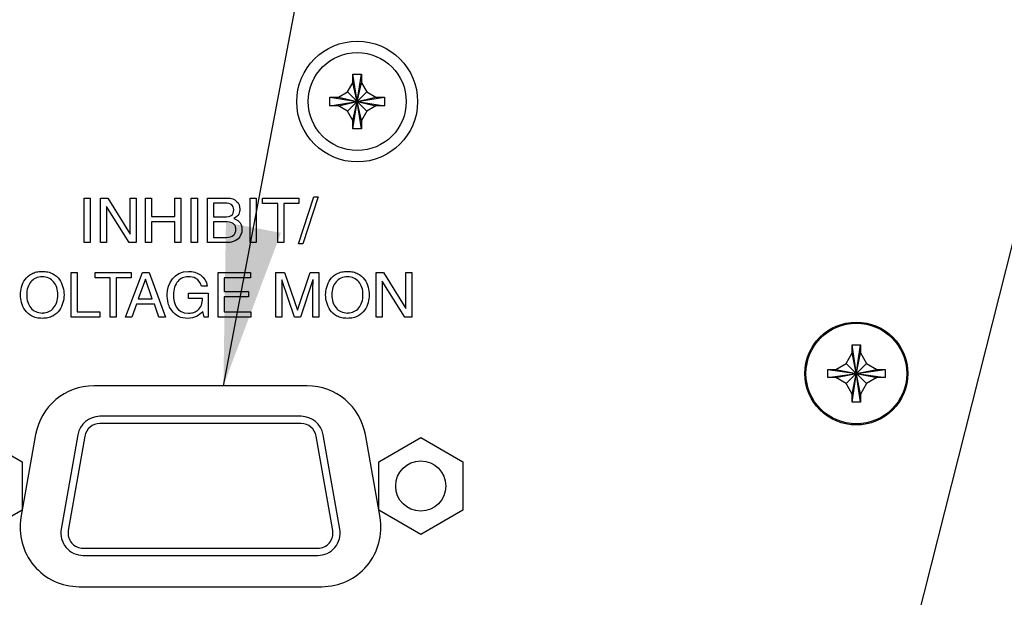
# Model space of a CAD drawing. Header units: inches. Extents: x 0 to 34, y 0 to 22.
# Tile 73 of 76: x 29.976 to 31.076, y 16.42 to 17.066. Entities that reach past the tile are written whole.
import ezdxf

# ---------------------------------------------------------------- set-up
doc = ezdxf.new("R2010")
doc.units = ezdxf.units.IN
doc.header["$LTSCALE"] = 1.87
doc.header["$MEASUREMENT"] = 0
doc.layers.get('0').update_dxf_attribs({"linetype": 'CONTINUOUS'})
doc.layers.add('DATUMCURVES', color=7, linetype='CONTINUOUS')
doc.layers.add('DETAIL', color=7, linetype='CONTINUOUS')

msp = doc.modelspace()

# ---------------------------------------------------------------- linework, layer by layer
at = {"color": 7, "linetype": 'CONTINUOUS'}
for p, q in [((30.34862, 16.99553), (30.34862, 17.00466)), ((30.34863, 16.9441), (30.35811, 17.00496)), ((30.35811, 16.9441), (30.34863, 17.00496)), ((30.35812, 17.00466), (30.35812, 16.99553)), ((30.34267, 16.98523), (30.34862, 16.99553)), ((30.34862, 16.95353), (30.35812, 16.99553)), ((30.35812, 16.95353), (30.34862, 16.99553)), ((30.35812, 16.99553), (30.36407, 16.98523)), ((30.32294, 16.96979), (30.38379, 16.97927)), ((30.32294, 16.97927), (30.38379, 16.96979)), ((30.32324, 16.97928), (30.33237, 16.97928)), ((30.33237, 16.97928), (30.34267, 16.98523)), ((30.33237, 16.96978), (30.37437, 16.97928)), ((30.33237, 16.97928), (30.37437, 16.96978)), ((30.34267, 16.96383), (30.36407, 16.98523)), ((30.34267, 16.98523), (30.36407, 16.96383)), ((30.36407, 16.98523), (30.37437, 16.97928)), ((30.37437, 16.97928), (30.3835, 16.97928)), ((30.33237, 16.96978), (30.32324, 16.96978)), ((30.34267, 16.96383), (30.33237, 16.96978)), ((30.37437, 16.96978), (30.36407, 16.96383)), ((30.3835, 16.96978), (30.37437, 16.96978)), ((30.34862, 16.95353), (30.34267, 16.96383)), ((30.36407, 16.96383), (30.35812, 16.95353)), ((30.34862, 16.9444), (30.34862, 16.95353)), ((30.35812, 16.95353), (30.35812, 16.9444)), ((30.89959, 16.68179), (30.90636, 16.69352)), ((30.90636, 16.63852), (30.91536, 16.70252)), ((30.90636, 16.70252), (30.91536, 16.70252)), ((30.90636, 16.69352), (30.90636, 16.70252)), ((30.91536, 16.63852), (30.90636, 16.70252)), ((30.90636, 16.64752), (30.91536, 16.69352)), ((30.91536, 16.64752), (30.90636, 16.69352)), ((30.91536, 16.70252), (30.91536, 16.69352)), ((30.91536, 16.69352), (30.92214, 16.68179)), ((30.87886, 16.66602), (30.94286, 16.67502)), ((30.87886, 16.67502), (30.88786, 16.67502)), ((30.87886, 16.67502), (30.94286, 16.66602)), ((30.87886, 16.66602), (30.87886, 16.67502)), ((30.88786, 16.67502), (30.89959, 16.68179)), ((30.88786, 16.66602), (30.93386, 16.67502)), ((30.88786, 16.67502), (30.93386, 16.66602)), ((30.89959, 16.65925), (30.92214, 16.68179)), ((30.89959, 16.68179), (30.92213, 16.65925)), ((30.92214, 16.68179), (30.93386, 16.67502)), ((30.93386, 16.67502), (30.94286, 16.67502)), ((30.94286, 16.67502), (30.94286, 16.66602)), ((30.88786, 16.66602), (30.87886, 16.66602)), ((30.89959, 16.65925), (30.88786, 16.66602)), ((30.93386, 16.66602), (30.92213, 16.65925)), ((30.94286, 16.66602), (30.93386, 16.66602)), ((30.90636, 16.64752), (30.89959, 16.65925)), ((30.92213, 16.65925), (30.91536, 16.64752)), ((30.90636, 16.63852), (30.90636, 16.64752)), ((30.91536, 16.63852), (30.90636, 16.63852)), ((30.91536, 16.64752), (30.91536, 16.63852)), ((30.29072, 16.6227), (30.06601, 16.6227)), ((30.29072, 16.6147), (30.06601, 16.6147)), ((29.93236, 16.59891), (29.97924, 16.57185)), ((30.04139, 16.60204), (30.02278, 16.49655)), ((30.04927, 16.60066), (30.03066, 16.49516)), ((30.32606, 16.49515), (30.30746, 16.60065)), ((30.33394, 16.49654), (30.31534, 16.60204)), ((30.37749, 16.57184), (30.42436, 16.59891)), ((30.42436, 16.59891), (30.47124, 16.57184)), ((29.97924, 16.57185), (29.97924, 16.51772)), ((30.37749, 16.51772), (30.37749, 16.57184)), ((30.47124, 16.57184), (30.47124, 16.51772)), ((29.97924, 16.51772), (29.93236, 16.49066)), ((30.42436, 16.49065), (30.37749, 16.51772)), ((30.47124, 16.51772), (30.42436, 16.49065)), ((30.0474, 16.4752), (30.30932, 16.4752)), ((30.0474, 16.4672), (30.30932, 16.4672))]:
    msp.add_line(p, q, dxfattribs=at)
at = {"color": 3, "linetype": 'CONTINUOUS'}
for p, q in [((30.29755, 16.65678), (30.05917, 16.65679)), ((29.99418, 16.60225), (29.97786, 16.50975)), ((30.37886, 16.50974), (30.36255, 16.60224)), ((30.04286, 16.43229), (30.31386, 16.43228))]:
    msp.add_line(p, q, dxfattribs=at)
at = {"color": 7, "linetype": 'CONTINUOUS'}
for centre, radius in [((30.35337, 16.97453), 0.0675), ((30.35337, 16.97453), 0.05475), ((30.91086, 16.67052), 0.05625), ((30.42436, 16.54478), 0.028)]:
    msp.add_circle(centre, radius, dxfattribs=at)
at = {"color": 3, "linetype": 'CONTINUOUS'}
msp.add_circle((30.91086, 16.67052), 0.0575, dxfattribs=at)
for centre, start, end in [((30.05917, 16.59079), 89.99914, 169.99914), ((30.29755, 16.59078), 9.99914, 89.99914), ((30.04286, 16.49829), 169.99914, 269.99914), ((30.31386, 16.49828), 269.99914, 9.99914)]:
    msp.add_arc(centre, 0.066, start, end, dxfattribs=at)
at = {"color": 7, "linetype": 'CONTINUOUS'}
for centre, radius, start, end in [((30.06601, 16.5977), 0.025, 89.99914, 169.99914), ((30.29072, 16.5977), 0.025, 9.99914, 89.99914), ((30.06601, 16.5977), 0.017, 89.99914, 169.99914), ((30.29072, 16.5977), 0.017, 9.99914, 89.99914), ((30.0474, 16.4922), 0.025, 169.99914, 269.99914), ((30.30932, 16.4922), 0.025, 269.99914, 9.99914), ((30.0474, 16.4922), 0.017, 169.99914, 269.99914), ((30.30932, 16.4922), 0.017, 269.99914, 9.99914)]:
    msp.add_arc(centre, radius, start, end, dxfattribs=at)
for points, knots in [([(30.34862, 17.00466), (30.34862, 17.00471), (30.34862, 17.00481), (30.34863, 17.00491), (30.34863, 17.00496)], [0, 0, 0, 0, 0.4998399, 1, 1, 1, 1]), ([(30.34863, 17.00496), (30.34968, 17.00499), (30.35179, 17.00503), (30.35495, 17.00503), (30.35706, 17.00499), (30.35811, 17.00496)], [0, 0, 0, 0, 0.332868, 0.6671321, 1, 1, 1, 1]), ([(30.35811, 17.00496), (30.35811, 17.00491), (30.35811, 17.00481), (30.35812, 17.00471), (30.35812, 17.00466)], [0, 0, 0, 0, 0.5001653, 1, 1, 1, 1]), ([(30.32287, 16.97453), (30.32287, 16.97506), (30.32287, 16.97612), (30.3229, 16.9777), (30.32293, 16.97875), (30.32294, 16.97927)], [0, 0, 0, 0, 0.3349341, 0.6681787, 1, 1, 1, 1]), ([(30.32294, 16.97927), (30.32299, 16.97927), (30.32309, 16.97928), (30.32319, 16.97928), (30.32324, 16.97928)], [0, 0, 0, 0, 0.5001653, 1, 1, 1, 1]), ([(30.3835, 16.97928), (30.38355, 16.97928), (30.38365, 16.97928), (30.38374, 16.97927), (30.38379, 16.97927)], [0, 0, 0, 0, 0.4998399, 1, 1, 1, 1]), ([(30.38379, 16.97927), (30.38381, 16.97875), (30.38384, 16.9777), (30.38386, 16.97612), (30.38387, 16.97506), (30.38387, 16.97453)], [0, 0, 0, 0, 0.3317416, 0.6649954, 1, 1, 1, 1]), ([(30.32294, 16.96979), (30.32293, 16.97032), (30.3229, 16.97137), (30.32287, 16.97295), (30.32287, 16.974), (30.32287, 16.97453)], [0, 0, 0, 0, 0.3317416, 0.6649954, 1, 1, 1, 1]), ([(30.32324, 16.96978), (30.32319, 16.96978), (30.32309, 16.96979), (30.32299, 16.96979), (30.32294, 16.96979)], [0, 0, 0, 0, 0.4998399, 1, 1, 1, 1]), ([(30.38379, 16.96979), (30.38374, 16.96979), (30.38365, 16.96979), (30.38355, 16.96978), (30.3835, 16.96978)], [0, 0, 0, 0, 0.5001653, 1, 1, 1, 1]), ([(30.38387, 16.97453), (30.38387, 16.974), (30.38386, 16.97295), (30.38384, 16.97137), (30.38381, 16.97032), (30.38379, 16.96979)], [0, 0, 0, 0, 0.3349341, 0.6681787, 1, 1, 1, 1]), ([(30.34863, 16.9441), (30.34863, 16.94415), (30.34862, 16.94425), (30.34862, 16.94435), (30.34862, 16.9444)], [0, 0, 0, 0, 0.5001653, 1, 1, 1, 1]), ([(30.35811, 16.9441), (30.35706, 16.94407), (30.35495, 16.94403), (30.35179, 16.94403), (30.34968, 16.94407), (30.34863, 16.9441)], [0, 0, 0, 0, 0.332868, 0.6671321, 1, 1, 1, 1]), ([(30.35812, 16.9444), (30.35812, 16.94435), (30.35811, 16.94425), (30.35811, 16.94415), (30.35811, 16.9441)], [0, 0, 0, 0, 0.4998399, 1, 1, 1, 1])]:
    msp.add_open_spline(points, degree=3, knots=knots, dxfattribs=at)
at = {"layer": 'DATUMCURVES', "color": 40, "linetype": 'CONTINUOUS'}
for points in [[(30.04852, 16.81686, 3.55992), (30.04852, 16.81686, 3.55992), (30.04852, 16.86672, 3.55992), (30.04852, 16.86672, 3.55992)], [(30.04852, 16.86672, 3.55992), (30.04852, 16.86672, 3.55992), (30.05526, 16.86672, 3.55992), (30.05526, 16.86672, 3.55992)], [(30.05526, 16.86672, 3.55992), (30.05526, 16.86672, 3.55992), (30.05526, 16.81686, 3.55992), (30.05526, 16.81686, 3.55992)], [(30.06678, 16.81685, 3.55992), (30.06678, 16.81685, 3.55992), (30.06678, 16.86672, 3.55992), (30.06678, 16.86672, 3.55992)], [(30.06678, 16.86672, 3.55992), (30.06678, 16.86672, 3.55992), (30.07477, 16.86672, 3.55992), (30.07477, 16.86672, 3.55992)], [(30.07477, 16.86672, 3.55992), (30.07477, 16.86672, 3.55992), (30.0997, 16.82644, 3.55992), (30.0997, 16.82644, 3.55992)], [(30.09984, 16.86672, 3.55992), (30.09984, 16.86672, 3.55992), (30.10637, 16.86672, 3.55992), (30.10637, 16.86672, 3.55992)], [(30.09984, 16.82644, 3.55992), (30.09984, 16.82644, 3.55992), (30.09984, 16.86672, 3.55992), (30.09984, 16.86672, 3.55992)], [(30.10637, 16.86672, 3.55992), (30.10637, 16.86672, 3.55992), (30.10637, 16.81685, 3.55992), (30.10637, 16.81685, 3.55992)], [(30.11699, 16.81685, 3.55992), (30.11699, 16.81685, 3.55992), (30.11699, 16.86672, 3.55992), (30.11699, 16.86672, 3.55992)], [(30.11699, 16.86672, 3.55992), (30.11699, 16.86672, 3.55992), (30.12373, 16.86672, 3.55992), (30.12373, 16.86672, 3.55992)], [(30.12373, 16.86672, 3.55992), (30.12373, 16.86672, 3.55992), (30.12373, 16.84609, 3.55992), (30.12373, 16.84609, 3.55992)], [(30.14977, 16.86672, 3.55992), (30.14977, 16.86672, 3.55992), (30.15651, 16.86672, 3.55992), (30.15651, 16.86672, 3.55992)], [(30.14977, 16.84609, 3.55992), (30.14977, 16.84609, 3.55992), (30.14977, 16.86672, 3.55992), (30.14977, 16.86672, 3.55992)], [(30.15651, 16.86672, 3.55992), (30.15651, 16.86672, 3.55992), (30.15651, 16.81685, 3.55992), (30.15651, 16.81685, 3.55992)], [(30.1681, 16.81685, 3.55992), (30.1681, 16.81685, 3.55992), (30.1681, 16.86672, 3.55992), (30.1681, 16.86672, 3.55992)], [(30.1681, 16.86672, 3.55992), (30.1681, 16.86672, 3.55992), (30.17484, 16.86672, 3.55992), (30.17484, 16.86672, 3.55992)], [(30.17484, 16.86672, 3.55992), (30.17484, 16.86672, 3.55992), (30.17484, 16.81685, 3.55992), (30.17484, 16.81685, 3.55992)], [(30.18623, 16.86672, 3.55992), (30.18623, 16.86672, 3.55992), (30.20817, 16.86672, 3.55992), (30.20817, 16.86672, 3.55992)], [(30.18623, 16.81685, 3.55992), (30.18623, 16.81685, 3.55992), (30.18623, 16.86672, 3.55992), (30.18623, 16.86672, 3.55992)], [(30.20519, 16.86095, 3.55992), (30.20519, 16.86095, 3.55992), (30.19297, 16.86095, 3.55992), (30.19297, 16.86095, 3.55992)], [(30.19297, 16.86095, 3.55992), (30.19297, 16.86095, 3.55992), (30.19297, 16.8456, 3.55992), (30.19297, 16.8456, 3.55992)], [(30.21553, 16.85366, 3.55992), (30.21553, 16.85831, 3.55992), (30.21269, 16.86095, 3.55992), (30.20519, 16.86095, 3.55992)], [(30.23373, 16.81685, 3.55992), (30.23373, 16.81685, 3.55992), (30.23373, 16.86671, 3.55992), (30.23373, 16.86671, 3.55992)], [(30.23373, 16.86671, 3.55992), (30.23373, 16.86671, 3.55992), (30.24046, 16.86671, 3.55992), (30.24046, 16.86671, 3.55992)], [(30.24046, 16.86671, 3.55992), (30.24046, 16.86671, 3.55992), (30.24046, 16.81685, 3.55992), (30.24046, 16.81685, 3.55992)], [(30.24769, 16.86074, 3.55992), (30.24769, 16.86074, 3.55992), (30.24769, 16.86671, 3.55992), (30.24769, 16.86671, 3.55992)], [(30.24769, 16.86671, 3.55992), (30.24769, 16.86671, 3.55992), (30.28817, 16.86671, 3.55992), (30.28817, 16.86671, 3.55992)], [(30.26456, 16.86074, 3.55992), (30.26456, 16.86074, 3.55992), (30.24769, 16.86074, 3.55992), (30.24769, 16.86074, 3.55992)], [(30.26456, 16.81685, 3.55992), (30.26456, 16.81685, 3.55992), (30.26456, 16.86074, 3.55992), (30.26456, 16.86074, 3.55992)], [(30.2713, 16.86074, 3.55992), (30.2713, 16.86074, 3.55992), (30.2713, 16.81685, 3.55992), (30.2713, 16.81685, 3.55992)], [(30.28817, 16.86074, 3.55992), (30.28817, 16.86074, 3.55992), (30.2713, 16.86074, 3.55992), (30.2713, 16.86074, 3.55992)], [(30.28796, 16.81553, 3.55992), (30.28796, 16.81553, 3.55992), (30.30505, 16.86803, 3.55992), (30.30505, 16.86803, 3.55992)], [(30.28817, 16.86671, 3.55992), (30.28817, 16.86671, 3.55992), (30.28817, 16.86074, 3.55992), (30.28817, 16.86074, 3.55992)], [(30.30963, 16.86803, 3.55992), (30.30963, 16.86803, 3.55992), (30.29261, 16.81553, 3.55992), (30.29261, 16.81553, 3.55992)], [(30.30505, 16.86803, 3.55992), (30.30505, 16.86803, 3.55992), (30.30963, 16.86803, 3.55992), (30.30963, 16.86803, 3.55992)], [(30.07345, 16.85713, 3.55992), (30.07345, 16.85713, 3.55992), (30.07332, 16.85713, 3.55992), (30.07332, 16.85713, 3.55992)], [(30.07332, 16.85713, 3.55992), (30.07332, 16.85713, 3.55992), (30.07332, 16.81685, 3.55992), (30.07332, 16.81685, 3.55992)], [(30.0988, 16.81685, 3.55992), (30.0988, 16.81685, 3.55992), (30.07345, 16.85713, 3.55992), (30.07345, 16.85713, 3.55992)], [(30.20512, 16.8456, 3.55992), (30.21157, 16.8456, 3.55992), (30.21553, 16.84755, 3.55992), (30.21553, 16.85366, 3.55992)], [(30.12373, 16.84609, 3.55992), (30.12373, 16.84609, 3.55992), (30.14977, 16.84609, 3.55992), (30.14977, 16.84609, 3.55992)], [(30.14977, 16.84012, 3.55992), (30.14977, 16.84012, 3.55992), (30.12373, 16.84012, 3.55992), (30.12373, 16.84012, 3.55992)], [(30.12373, 16.84012, 3.55992), (30.12373, 16.84012, 3.55992), (30.12373, 16.81685, 3.55992), (30.12373, 16.81685, 3.55992)], [(30.14977, 16.81685, 3.55992), (30.14977, 16.81685, 3.55992), (30.14977, 16.84012, 3.55992), (30.14977, 16.84012, 3.55992)], [(30.19297, 16.84012, 3.55992), (30.19297, 16.84012, 3.55992), (30.19296, 16.82262, 3.55992), (30.19296, 16.82262, 3.55992)], [(30.19297, 16.8456, 3.55992), (30.19297, 16.8456, 3.55992), (30.20512, 16.8456, 3.55992), (30.20512, 16.8456, 3.55992)], [(30.20623, 16.84012, 3.55992), (30.20623, 16.84012, 3.55992), (30.19297, 16.84012, 3.55992), (30.19297, 16.84012, 3.55992)], [(30.2156, 16.84373, 3.55992), (30.21886, 16.84241, 3.55992), (30.22463, 16.84012, 3.55992), (30.22463, 16.83158, 3.55992)], [(30.0997, 16.82644, 3.55992), (30.0997, 16.82644, 3.55992), (30.09984, 16.82644, 3.55992), (30.09984, 16.82644, 3.55992)], [(30.22463, 16.83158, 3.55992), (30.22463, 16.82359, 3.55992), (30.21873, 16.81685, 3.55992), (30.20769, 16.81685, 3.55992)], [(30.05526, 16.81686, 3.55992), (30.05526, 16.81686, 3.55992), (30.04852, 16.81686, 3.55992), (30.04852, 16.81686, 3.55992)], [(30.07332, 16.81685, 3.55992), (30.07332, 16.81685, 3.55992), (30.06678, 16.81685, 3.55992), (30.06678, 16.81685, 3.55992)], [(30.10637, 16.81685, 3.55992), (30.10637, 16.81685, 3.55992), (30.0988, 16.81685, 3.55992), (30.0988, 16.81685, 3.55992)], [(30.12373, 16.81685, 3.55992), (30.12373, 16.81685, 3.55992), (30.11699, 16.81685, 3.55992), (30.11699, 16.81685, 3.55992)], [(30.15651, 16.81685, 3.55992), (30.15651, 16.81685, 3.55992), (30.14977, 16.81685, 3.55992), (30.14977, 16.81685, 3.55992)], [(30.17484, 16.81685, 3.55992), (30.17484, 16.81685, 3.55992), (30.1681, 16.81685, 3.55992), (30.1681, 16.81685, 3.55992)], [(30.20769, 16.81685, 3.55992), (30.20769, 16.81685, 3.55992), (30.18623, 16.81685, 3.55992), (30.18623, 16.81685, 3.55992)], [(30.19296, 16.82262, 3.55992), (30.19296, 16.82262, 3.55992), (30.20734, 16.82262, 3.55992), (30.20734, 16.82262, 3.55992)], [(30.24046, 16.81685, 3.55992), (30.24046, 16.81685, 3.55992), (30.23373, 16.81685, 3.55992), (30.23373, 16.81685, 3.55992)], [(30.2713, 16.81685, 3.55992), (30.2713, 16.81685, 3.55992), (30.26456, 16.81685, 3.55992), (30.26456, 16.81685, 3.55992)], [(30.29261, 16.81553, 3.55992), (30.29261, 16.81553, 3.55992), (30.28796, 16.81553, 3.55992), (30.28796, 16.81553, 3.55992)], [(30.0339, 16.78338, 3.55992), (30.0339, 16.78338, 3.55992), (30.04064, 16.78338, 3.55992), (30.04064, 16.78338, 3.55992)], [(30.0339, 16.73352, 3.55992), (30.0339, 16.73352, 3.55992), (30.0339, 16.78338, 3.55992), (30.0339, 16.78338, 3.55992)], [(30.04064, 16.78338, 3.55992), (30.04064, 16.78338, 3.55992), (30.04064, 16.73949, 3.55992), (30.04064, 16.73949, 3.55992)], [(30.06057, 16.77741, 3.55992), (30.06057, 16.77741, 3.55992), (30.06057, 16.78338, 3.55992), (30.06057, 16.78338, 3.55992)], [(30.06057, 16.78338, 3.55992), (30.06057, 16.78338, 3.55992), (30.10106, 16.78338, 3.55992), (30.10106, 16.78338, 3.55992)], [(30.09466, 16.73352, 3.55992), (30.09466, 16.73352, 3.55992), (30.11341, 16.78338, 3.55992), (30.11341, 16.78338, 3.55992)], [(30.10106, 16.78338, 3.55992), (30.10106, 16.78338, 3.55992), (30.10106, 16.77741, 3.55992), (30.10106, 16.77741, 3.55992)], [(30.11341, 16.78338, 3.55992), (30.11341, 16.78338, 3.55992), (30.12106, 16.78338, 3.55992), (30.12106, 16.78338, 3.55992)], [(30.12106, 16.78338, 3.55992), (30.12106, 16.78338, 3.55992), (30.13911, 16.73352, 3.55992), (30.13911, 16.73352, 3.55992)], [(30.14126, 16.75887, 3.55992), (30.14126, 16.77102, 3.55992), (30.14863, 16.7847, 3.55992), (30.16487, 16.7847, 3.55992)], [(30.16487, 16.7847, 3.55992), (30.17418, 16.7847, 3.55992), (30.18453, 16.77942, 3.55992), (30.18599, 16.76824, 3.55992)], [(30.19793, 16.78338, 3.55992), (30.19793, 16.78338, 3.55992), (30.23425, 16.78338, 3.55992), (30.23425, 16.78338, 3.55992)], [(30.19793, 16.73352, 3.55992), (30.19793, 16.73352, 3.55992), (30.19793, 16.78338, 3.55992), (30.19793, 16.78338, 3.55992)], [(30.23425, 16.78338, 3.55992), (30.23425, 16.78338, 3.55992), (30.23425, 16.77741, 3.55992), (30.23425, 16.77741, 3.55992)], [(30.26265, 16.78338, 3.55992), (30.26265, 16.78338, 3.55992), (30.2723, 16.78338, 3.55992), (30.2723, 16.78338, 3.55992)], [(30.26265, 16.73352, 3.55992), (30.26265, 16.73352, 3.55992), (30.26265, 16.78338, 3.55992), (30.26265, 16.78338, 3.55992)], [(30.2723, 16.78338, 3.55992), (30.2723, 16.78338, 3.55992), (30.28654, 16.74123, 3.55992), (30.28654, 16.74123, 3.55992)], [(30.28668, 16.74123, 3.55992), (30.28668, 16.74123, 3.55992), (30.30085, 16.78338, 3.55992), (30.30085, 16.78338, 3.55992)], [(30.30085, 16.78338, 3.55992), (30.30085, 16.78338, 3.55992), (30.31043, 16.78338, 3.55992), (30.31043, 16.78338, 3.55992)], [(30.31043, 16.78338, 3.55992), (30.31043, 16.78338, 3.55992), (30.31043, 16.73352, 3.55992), (30.31043, 16.73352, 3.55992)], [(30.37473, 16.78338, 3.55992), (30.37473, 16.78338, 3.55992), (30.38272, 16.78338, 3.55992), (30.38272, 16.78338, 3.55992)], [(30.37473, 16.73352, 3.55992), (30.37473, 16.73352, 3.55992), (30.37473, 16.78338, 3.55992), (30.37473, 16.78338, 3.55992)], [(30.38272, 16.78338, 3.55992), (30.38272, 16.78338, 3.55992), (30.40765, 16.7431, 3.55992), (30.40765, 16.7431, 3.55992)], [(30.40779, 16.7431, 3.55992), (30.40779, 16.7431, 3.55992), (30.40779, 16.78338, 3.55992), (30.40779, 16.78338, 3.55992)], [(30.40779, 16.78338, 3.55992), (30.40779, 16.78338, 3.55992), (30.41432, 16.78338, 3.55992), (30.41432, 16.78338, 3.55992)], [(30.41432, 16.78338, 3.55992), (30.41432, 16.78338, 3.55992), (30.41432, 16.73352, 3.55992), (30.41432, 16.73352, 3.55992)], [(30.07744, 16.77741, 3.55992), (30.07744, 16.77741, 3.55992), (30.06057, 16.77741, 3.55992), (30.06057, 16.77741, 3.55992)], [(30.07744, 16.73352, 3.55992), (30.07744, 16.73352, 3.55992), (30.07744, 16.77741, 3.55992), (30.07744, 16.77741, 3.55992)], [(30.08418, 16.77741, 3.55992), (30.08418, 16.77741, 3.55992), (30.08418, 16.73352, 3.55992), (30.08418, 16.73352, 3.55992)], [(30.10106, 16.77741, 3.55992), (30.10106, 16.77741, 3.55992), (30.08418, 16.77741, 3.55992), (30.08418, 16.77741, 3.55992)], [(30.11689, 16.77595, 3.55992), (30.11689, 16.77595, 3.55992), (30.1089, 16.75401, 3.55992), (30.1089, 16.75401, 3.55992)], [(30.11703, 16.77595, 3.55992), (30.11703, 16.77595, 3.55992), (30.11689, 16.77595, 3.55992), (30.11689, 16.77595, 3.55992)], [(30.12439, 16.75401, 3.55992), (30.12439, 16.75401, 3.55992), (30.11703, 16.77595, 3.55992), (30.11703, 16.77595, 3.55992)], [(30.20467, 16.77741, 3.55992), (30.20467, 16.77741, 3.55992), (30.20467, 16.76213, 3.55992), (30.20467, 16.76213, 3.55992)], [(30.23425, 16.77741, 3.55992), (30.23425, 16.77741, 3.55992), (30.20467, 16.77741, 3.55992), (30.20467, 16.77741, 3.55992)], [(30.26904, 16.77532, 3.55992), (30.26904, 16.77074, 3.55992), (30.26918, 16.76442, 3.55992), (30.26918, 16.76296, 3.55992)], [(30.26918, 16.77532, 3.55992), (30.26918, 16.77532, 3.55992), (30.26904, 16.77532, 3.55992), (30.26904, 16.77532, 3.55992)], [(30.28321, 16.73352, 3.55992), (30.28321, 16.73352, 3.55992), (30.26918, 16.77532, 3.55992), (30.26918, 16.77532, 3.55992)], [(30.3039, 16.77539, 3.55992), (30.3039, 16.77539, 3.55992), (30.28987, 16.73352, 3.55992), (30.28987, 16.73352, 3.55992)], [(30.30404, 16.77539, 3.55992), (30.30404, 16.77539, 3.55992), (30.3039, 16.77539, 3.55992), (30.3039, 16.77539, 3.55992)], [(30.3039, 16.76296, 3.55992), (30.3039, 16.76442, 3.55992), (30.30404, 16.77074, 3.55992), (30.30404, 16.77539, 3.55992)], [(30.38126, 16.77379, 3.55992), (30.38126, 16.77379, 3.55992), (30.38126, 16.73352, 3.55992), (30.38126, 16.73352, 3.55992)], [(30.3814, 16.77379, 3.55992), (30.3814, 16.77379, 3.55992), (30.38126, 16.77379, 3.55992), (30.38126, 16.77379, 3.55992)], [(30.40675, 16.73352, 3.55992), (30.40675, 16.73352, 3.55992), (30.3814, 16.77379, 3.55992), (30.3814, 16.77379, 3.55992)], [(30.16494, 16.75443, 3.55992), (30.16494, 16.75443, 3.55992), (30.16494, 16.76019, 3.55992), (30.16494, 16.76019, 3.55992)], [(30.16494, 16.76019, 3.55992), (30.16494, 16.76019, 3.55992), (30.18682, 16.76019, 3.55992), (30.18682, 16.76019, 3.55992)], [(30.18599, 16.76824, 3.55992), (30.18599, 16.76824, 3.55992), (30.17945, 16.76824, 3.55992), (30.17945, 16.76824, 3.55992)], [(30.18682, 16.76019, 3.55992), (30.18682, 16.76019, 3.55992), (30.18682, 16.73352, 3.55992), (30.18682, 16.73352, 3.55992)], [(30.20467, 16.76213, 3.55992), (30.20467, 16.76213, 3.55992), (30.23196, 16.76213, 3.55992), (30.23196, 16.76213, 3.55992)], [(30.23196, 16.76213, 3.55992), (30.23196, 16.76213, 3.55992), (30.23196, 16.75616, 3.55992), (30.23196, 16.75616, 3.55992)], [(30.26918, 16.76296, 3.55992), (30.26918, 16.76296, 3.55992), (30.26918, 16.73352, 3.55992), (30.26918, 16.73352, 3.55992)], [(30.3039, 16.73352, 3.55992), (30.3039, 16.73352, 3.55992), (30.3039, 16.76296, 3.55992), (30.3039, 16.76296, 3.55992)], [(30.1089, 16.75401, 3.55992), (30.1089, 16.75401, 3.55992), (30.12439, 16.75401, 3.55992), (30.12439, 16.75401, 3.55992)], [(30.1482, 16.75852, 3.55992), (30.1482, 16.74838, 3.55992), (30.15154, 16.73797, 3.55992), (30.16481, 16.73797, 3.55992)], [(30.1805, 16.75442, 3.55992), (30.1805, 16.75442, 3.55992), (30.16494, 16.75443, 3.55992), (30.16494, 16.75443, 3.55992)], [(30.20467, 16.75616, 3.55992), (30.20467, 16.75616, 3.55992), (30.20467, 16.73949, 3.55992), (30.20467, 16.73949, 3.55992)], [(30.23196, 16.75616, 3.55992), (30.23196, 16.75616, 3.55992), (30.20467, 16.75616, 3.55992), (30.20467, 16.75616, 3.55992)], [(30.04064, 16.73949, 3.55992), (30.04064, 16.73949, 3.55992), (30.06591, 16.73949, 3.55992), (30.06591, 16.73949, 3.55992)], [(30.06591, 16.73949, 3.55992), (30.06591, 16.73949, 3.55992), (30.06591, 16.73352, 3.55992), (30.06591, 16.73352, 3.55992)], [(30.10682, 16.74803, 3.55992), (30.10682, 16.74803, 3.55992), (30.10161, 16.73352, 3.55992), (30.10161, 16.73352, 3.55992)], [(30.12682, 16.74803, 3.55992), (30.12682, 16.74803, 3.55992), (30.10682, 16.74803, 3.55992), (30.10682, 16.74803, 3.55992)], [(30.13175, 16.73352, 3.55992), (30.13175, 16.73352, 3.55992), (30.12682, 16.74803, 3.55992), (30.12682, 16.74803, 3.55992)], [(30.18084, 16.73998, 3.55992), (30.17744, 16.73526, 3.55992), (30.17119, 16.7322, 3.55992), (30.16439, 16.7322, 3.55992)], [(30.18244, 16.73352, 3.55992), (30.18244, 16.73352, 3.55992), (30.18084, 16.73998, 3.55992), (30.18084, 16.73998, 3.55992)], [(30.20467, 16.73949, 3.55992), (30.20467, 16.73949, 3.55992), (30.23473, 16.73949, 3.55992), (30.23473, 16.73949, 3.55992)], [(30.23473, 16.73949, 3.55992), (30.23473, 16.73949, 3.55992), (30.23473, 16.73352, 3.55992), (30.23473, 16.73352, 3.55992)], [(30.28654, 16.74123, 3.55992), (30.28654, 16.74123, 3.55992), (30.28668, 16.74123, 3.55992), (30.28668, 16.74123, 3.55992)], [(30.40765, 16.7431, 3.55992), (30.40765, 16.7431, 3.55992), (30.40779, 16.7431, 3.55992), (30.40779, 16.7431, 3.55992)], [(30.06591, 16.73352, 3.55992), (30.06591, 16.73352, 3.55992), (30.0339, 16.73352, 3.55992), (30.0339, 16.73352, 3.55992)], [(30.08418, 16.73352, 3.55992), (30.08418, 16.73352, 3.55992), (30.07744, 16.73352, 3.55992), (30.07744, 16.73352, 3.55992)], [(30.10161, 16.73352, 3.55992), (30.10161, 16.73352, 3.55992), (30.09466, 16.73352, 3.55992), (30.09466, 16.73352, 3.55992)], [(30.13911, 16.73352, 3.55992), (30.13911, 16.73352, 3.55992), (30.13175, 16.73352, 3.55992), (30.13175, 16.73352, 3.55992)], [(30.18682, 16.73352, 3.55992), (30.18682, 16.73352, 3.55992), (30.18244, 16.73352, 3.55992), (30.18244, 16.73352, 3.55992)], [(30.23473, 16.73352, 3.55992), (30.23473, 16.73352, 3.55992), (30.19793, 16.73352, 3.55992), (30.19793, 16.73352, 3.55992)], [(30.26918, 16.73352, 3.55992), (30.26918, 16.73352, 3.55992), (30.26265, 16.73352, 3.55992), (30.26265, 16.73352, 3.55992)], [(30.28987, 16.73352, 3.55992), (30.28987, 16.73352, 3.55992), (30.28321, 16.73352, 3.55992), (30.28321, 16.73352, 3.55992)], [(30.31043, 16.73352, 3.55992), (30.31043, 16.73352, 3.55992), (30.3039, 16.73352, 3.55992), (30.3039, 16.73352, 3.55992)], [(30.38126, 16.73352, 3.55992), (30.38126, 16.73352, 3.55992), (30.37473, 16.73352, 3.55992), (30.37473, 16.73352, 3.55992)], [(30.41432, 16.73352, 3.55992), (30.41432, 16.73352, 3.55992), (30.40675, 16.73352, 3.55992), (30.40675, 16.73352, 3.55992)]]:
    msp.add_open_spline(points, degree=3, dxfattribs=at)
for points, knots in [([(30.20817, 16.86672, 3.55992), (30.21283, 16.86672, 3.55992), (30.21987, 16.86372, 3.55992), (30.22286, 16.85633, 3.55992), (30.22168, 16.84864, 3.55992), (30.21835, 16.84501, 3.55992), (30.2156, 16.84373, 3.55992)], [0, 0, 0, 0, 0.3378844, 0.6757689, 0.8378844, 1, 1, 1, 1]), ([(30.20734, 16.82262, 3.55992), (30.21085, 16.82262, 3.55992), (30.21481, 16.82398, 3.55992), (30.21745, 16.82775, 3.55992), (30.21819, 16.83213, 3.55992), (30.21713, 16.83634, 3.55992), (30.21334, 16.83956, 3.55992), (30.20897, 16.84012, 3.55992), (30.20623, 16.84012, 3.55992)], [0, 0, 0, 0, 0.2210651, 0.3315977, 0.4421303, 0.5815977, 0.7210651, 1, 1, 1, 1]), ([(30.00161, 16.7322, 3.55992), (29.9994, 16.7322, 3.55992), (29.99498, 16.73268, 3.55992), (29.98807, 16.73526, 3.55992), (29.98189, 16.74094, 3.55992), (29.97802, 16.74987, 3.55992), (29.97695, 16.75845, 3.55992), (29.97802, 16.76704, 3.55992), (29.98189, 16.77597, 3.55992), (29.98807, 16.78163, 3.55992), (29.99498, 16.78422, 3.55992), (29.9994, 16.7847, 3.55992), (30.00161, 16.7847, 3.55992)], [0, 0, 0, 0, 0.0624899, 0.1249798, 0.2499597, 0.3749395, 0.4999194, 0.6249395, 0.7499597, 0.8749798, 0.9374899, 1, 1, 1, 1]), ([(30.00161, 16.7847, 3.55992), (30.00382, 16.7847, 3.55992), (30.00824, 16.78422, 3.55992), (30.01515, 16.78163, 3.55992), (30.02134, 16.77597, 3.55992), (30.0252, 16.76704, 3.55992), (30.02627, 16.75845, 3.55992), (30.0252, 16.74987, 3.55992), (30.02133, 16.74094, 3.55992), (30.01515, 16.73526, 3.55992), (30.00824, 16.73268, 3.55992), (30.00382, 16.7322, 3.55992), (30.00161, 16.7322, 3.55992)], [0, 0, 0, 0, 0.0625101, 0.1250202, 0.2500403, 0.3750605, 0.5000806, 0.6250605, 0.7500403, 0.8750202, 0.9375101, 1, 1, 1, 1]), ([(30.34245, 16.7322, 3.55992), (30.34024, 16.7322, 3.55992), (30.33582, 16.73268, 3.55992), (30.3289, 16.73526, 3.55992), (30.32272, 16.74094, 3.55992), (30.31885, 16.74986, 3.55992), (30.31778, 16.75845, 3.55992), (30.31885, 16.76703, 3.55992), (30.32272, 16.77597, 3.55992), (30.3289, 16.78162, 3.55992), (30.33582, 16.78422, 3.55992), (30.34024, 16.7847, 3.55992), (30.34245, 16.7847, 3.55992)], [0, 0, 0, 0, 0.0624899, 0.1249798, 0.2499597, 0.3749395, 0.4999194, 0.6249395, 0.7499597, 0.8749798, 0.9374899, 1, 1, 1, 1]), ([(30.34245, 16.7847, 3.55992), (30.34466, 16.7847, 3.55992), (30.34907, 16.78422, 3.55992), (30.35599, 16.78162, 3.55992), (30.36217, 16.77597, 3.55992), (30.36604, 16.76703, 3.55992), (30.36711, 16.75845, 3.55992), (30.36604, 16.74986, 3.55992), (30.36217, 16.74093, 3.55992), (30.35599, 16.73525, 3.55992), (30.34907, 16.73268, 3.55992), (30.34465, 16.7322, 3.55992), (30.34245, 16.7322, 3.55992)], [0, 0, 0, 0, 0.0625101, 0.1250202, 0.2500403, 0.3750605, 0.5000806, 0.6250605, 0.7500403, 0.8750202, 0.9375101, 1, 1, 1, 1]), ([(30.00161, 16.77873, 3.55992), (29.99906, 16.77873, 3.55992), (29.99395, 16.77765, 3.55992), (29.98855, 16.77335, 3.55992), (29.98506, 16.76691, 3.55992), (29.98385, 16.75845, 3.55992), (29.98506, 16.75, 3.55992), (29.98855, 16.74356, 3.55992), (29.99395, 16.73924, 3.55992), (29.99931, 16.73812, 3.55992), (30.00212, 16.73818, 3.55992), (30.00238, 16.73819, 3.55992)], [0, 0, 0, 0, 0.1234615, 0.2469229, 0.3703844, 0.4938459, 0.6173, 0.7407542, 0.8642083, 0.9876625, 1, 1, 1, 1]), ([(30.00238, 16.73819, 3.55992), (30.00467, 16.73829, 3.55992), (30.00945, 16.73938, 3.55992), (30.01467, 16.74356, 3.55992), (30.01816, 16.75, 3.55992), (30.01938, 16.75845, 3.55992), (30.01816, 16.76691, 3.55992), (30.01467, 16.77335, 3.55992), (30.00927, 16.77765, 3.55992), (30.00416, 16.77873, 3.55992), (30.00161, 16.77873, 3.55992)], [0, 0, 0, 0, 0.1139206, 0.2404991, 0.3670776, 0.4936561, 0.6202421, 0.746828, 0.873414, 1, 1, 1, 1]), ([(30.17945, 16.76824, 3.55992), (30.17838, 16.77258, 3.55992), (30.17361, 16.77779, 3.55992), (30.16229, 16.77964, 3.55992), (30.15197, 16.77522, 3.55992), (30.1482, 16.76505, 3.55992), (30.1482, 16.75852, 3.55992)], [0, 0, 0, 0, 0.1899188, 0.3798375, 0.6899188, 1, 1, 1, 1]), ([(30.34245, 16.77872, 3.55992), (30.33989, 16.77872, 3.55992), (30.33479, 16.77765, 3.55992), (30.32938, 16.77334, 3.55992), (30.32589, 16.7669, 3.55992), (30.32468, 16.75845, 3.55992), (30.32589, 16.74999, 3.55992), (30.32938, 16.74356, 3.55992), (30.33478, 16.73923, 3.55992), (30.34015, 16.73812, 3.55992), (30.34296, 16.73817, 3.55992), (30.34321, 16.73819, 3.55992)], [0, 0, 0, 0, 0.1234616, 0.2469231, 0.3703847, 0.4938462, 0.6173005, 0.7407548, 0.864209, 0.9876633, 1, 1, 1, 1]), ([(30.34321, 16.73819, 3.55992), (30.3455, 16.73828, 3.55992), (30.35028, 16.73938, 3.55992), (30.35551, 16.74355, 3.55992), (30.359, 16.74999, 3.55992), (30.36021, 16.75845, 3.55992), (30.359, 16.7669, 3.55992), (30.35551, 16.77334, 3.55992), (30.3501, 16.77765, 3.55992), (30.345, 16.77872, 3.55992), (30.34245, 16.77872, 3.55992)], [0, 0, 0, 0, 0.1139206, 0.2404991, 0.3670776, 0.4936561, 0.6202421, 0.746828, 0.873414, 1, 1, 1, 1]), ([(30.16439, 16.7322, 3.55992), (30.16012, 16.7322, 3.55992), (30.15373, 16.73379, 3.55992), (30.14807, 16.73852, 3.55992), (30.14434, 16.74336, 3.55992), (30.14132, 16.75108, 3.55992), (30.14126, 16.75623, 3.55992), (30.14126, 16.75887, 3.55992)], [0, 0, 0, 0, 0.1269868, 0.2539736, 0.4404802, 0.6269868, 1, 1, 1, 1]), ([(30.16481, 16.73797, 3.55992), (30.16605, 16.73797, 3.55992), (30.16924, 16.73803, 3.55992), (30.17575, 16.74094, 3.55992), (30.18003, 16.74694, 3.55992), (30.1805, 16.75175, 3.55992), (30.1805, 16.75442, 3.55992)], [0, 0, 0, 0, 0.2284197, 0.4568395, 0.7284197, 1, 1, 1, 1])]:
    msp.add_open_spline(points, degree=3, knots=knots, dxfattribs=at)
at = {"layer": 'DETAIL', "color": 2, "linetype": 'CONTINUOUS'}
for p, q in [((30.20391, 16.65678), (30.72978, 19.42622)), ((30.84827, 15.87702), (31.36586, 17.92622))]:
    msp.add_line(p, q, dxfattribs=at)
msp.add_solid([(30.20678, 16.83945), (30.20391, 16.65678), (30.26819, 16.82779)], dxfattribs=at)

doc.saveas('drawing.dxf')
